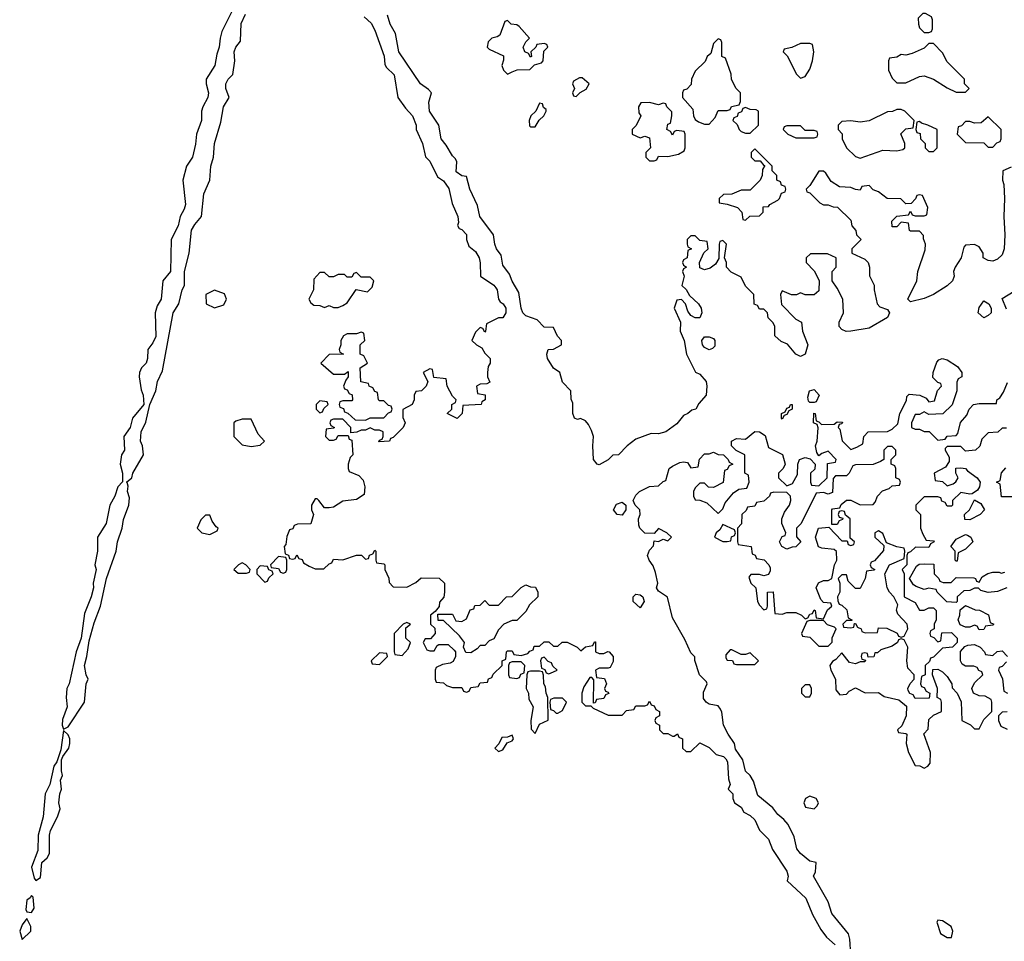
# Model space of a CAD drawing. Header units: inches. Extents: x 2701323 to 2964515, y 494916 to 722124.
# Tile 202 of 256: x 2770339 to 2774640, y 635666 to 639690. Entities that reach past the tile are written whole.
import ezdxf

# ---------------------------------------------------------------- set-up
doc = ezdxf.new("R2010")
doc.units = ezdxf.units.IN
doc.header["$MEASUREMENT"] = 0
doc.layers.add('C7673', color=7, linetype='Continuous')

msp = doc.modelspace()

# ---------------------------------------------------------------- linework, layer by layer
at = {"layer": 'C7673', "color": 2, "elevation": 2}
for points in [[(2771287.3, 639770), (2771222, 639638), (2771214, 639610), (2771210.8, 639570), (2771199.8, 639540.2), (2771190.7, 639490), (2771154, 639430), (2771153.4, 639410), (2771163, 639370), (2771160.5, 639350), (2771139.1, 639310), (2771133.4, 639290), (2771133.4, 639250), (2771110.7, 639190), (2771106.8, 639146.8), (2771094, 639090), (2771066.8, 639050), (2771051.3, 638988.7), (2771063.5, 638883.5), (2771057.6, 638862.4), (2771039.1, 638830), (2771030.7, 638790), (2771000.7, 638730), (2770998, 638590), (2770964, 638550), (2770956.3, 638470), (2770939.3, 638440.7), (2770930.4, 638410), (2770933.2, 638306.8), (2770921.1, 638278.9), (2770898.8, 638250), (2770897.3, 638210), (2770890.8, 638190), (2770871, 638170), (2770862.8, 638150), (2770860.7, 638130), (2770870, 638074), (2770878.8, 638050), (2770881, 638010), (2770831, 637950), (2770822, 637910), (2770794, 637870), (2770797.3, 637810), (2770784, 637790), (2770778, 637750), (2770788.2, 637710), (2770787.7, 637672.3), (2770767.7, 637650), (2770754, 637610), (2770733, 637570), (2770716.3, 637490), (2770678.8, 637430), (2770679.1, 637370), (2770667.7, 637310), (2770673.4, 637290), (2770659.1, 637230), (2770660.7, 637210), (2770650.7, 637170), (2770622.5, 637097.5), (2770607.7, 636990), (2770585.5, 636930), (2770554.8, 636790), (2770544.9, 636770), (2770542, 636730), (2770546.8, 636690), (2770525.2, 636634.8), (2770524, 636610), (2770530, 636592), (2770550, 636602), (2770622, 636710), (2770629.1, 636790.9), (2770638, 636810), (2770629.1, 636829.1), (2770621.2, 636870), (2770632.3, 636910), (2770642.7, 636977.3), (2770664.1, 637055.9), (2770692.3, 637130), (2770718, 637250), (2770760.9, 637370), (2770766.6, 637410), (2770787, 637470), (2770792.5, 637507.5), (2770815.3, 637570), (2770818, 637602), (2770809.2, 637630), (2770812.7, 637652.7), (2770808.9, 637668.9), (2770806, 637670), (2770829, 637690), (2770833.2, 637710), (2770879, 637790), (2770875.1, 637830), (2770867, 637850), (2770869.3, 637890), (2770890, 637932), (2770908, 638010), (2770934, 638070), (2770941.2, 638110), (2770963.2, 638156.8), (2771009.5, 638410), (2771034, 638450), (2771049.2, 638510), (2771059, 638530), (2771058.4, 638590), (2771079.3, 638670), (2771089.5, 638770.5), (2771103.6, 638796.4), (2771133.2, 638830), (2771143.7, 638930), (2771169.4, 638990), (2771173.2, 639050), (2771185.2, 639090), (2771189.4, 639150), (2771217, 639243), (2771229.4, 639310), (2771254, 639350), (2771239.5, 639390), (2771239.5, 639410), (2771249.6, 639430.4), (2771269.4, 639450.6), (2771279.3, 639510), (2771275.1, 639550), (2771282.7, 639570), (2771303.7, 639596.3), (2771307, 639673), (2771325.6, 639714.4)], [(2771843, 639703), (2771874.2, 639674.2), (2771890, 639644.7), (2771930.5, 639530.5), (2771934, 639494), (2771940.7, 639480.7), (2771974.8, 639450), (2771990.8, 639350.8), (2772024, 639304), (2772054.8, 639270), (2772070.8, 639230), (2772070.8, 639210), (2772098.8, 639150), (2772111, 639091), (2772130, 639072), (2772163.4, 639003.4), (2772190, 638986), (2772212.8, 638952.8), (2772227.7, 638887.7), (2772253.4, 638830), (2772256, 638804), (2772252, 638792), (2772258, 638778), (2772270, 638774), (2772290, 638752), (2772291, 638730), (2772301, 638701), (2772330, 638678), (2772346, 638650), (2772350.9, 638629.1), (2772352, 638570), (2772410.4, 638530.4), (2772419.5, 638519.5), (2772424.9, 638510), (2772430.8, 638470), (2772438, 638458), (2772451, 638450), (2772462.8, 638430), (2772462.8, 638410), (2772450, 638388), (2772430, 638388), (2772378, 638362), (2772374, 638330), (2772370, 638326), (2772362, 638342), (2772350, 638346), (2772330, 638326), (2772314, 638290), (2772334, 638270), (2772356.9, 638256.9), (2772370, 638234), (2772394, 638210), (2772394, 638190), (2772384.7, 638175.3), (2772382, 638150), (2772382, 638130), (2772392, 638108), (2772379.6, 638100.4), (2772350, 638098), (2772334, 638090), (2772338, 638058), (2772371.6, 638051.6), (2772372, 638030), (2772358, 638022), (2772354, 638010), (2772274, 638006), (2772272, 637970), (2772250, 637948), (2772206, 637970), (2772226, 637990), (2772226, 638010), (2772242, 638018), (2772246, 638030), (2772230, 638046), (2772206, 638090), (2772202, 638122), (2772147.3, 638127.3), (2772142, 638162), (2772130, 638166), (2772102, 638150), (2772122, 638110), (2772114, 638090), (2772094, 638070), (2772070, 638066), (2772062, 638050), (2772062, 638030), (2772054, 638010), (2772012.7, 637987.3), (2772012.7, 637952.7), (2772022, 637930), (2772014, 637910), (2771970, 637866), (2771958, 637862), (2771954, 637850), (2771907.3, 637847.3), (2771910, 637854), (2771922, 637858), (2771926, 637870), (2771926, 637890), (2771910, 637898), (2771890, 637898), (2771870, 637908), (2771850, 637898), (2771830, 637898), (2771811.6, 637888.4), (2771786, 637886), (2771786, 637910), (2771750, 637946), (2771710, 637946), (2771698, 637942), (2771694, 637930), (2771698, 637918), (2771714, 637910), (2771710, 637906), (2771678, 637902), (2771674, 637870), (2771690, 637854), (2771710, 637854), (2771722, 637858), (2771730, 637874), (2771774, 637874), (2771778, 637858), (2771790, 637854), (2771794, 637790), (2771782, 637778), (2771774, 637750), (2771774, 637730), (2771778, 637718), (2771819.8, 637699.8), (2771839.1, 637679.1), (2771846.8, 637650), (2771843.6, 637616.4), (2771810, 637595.3), (2771750, 637588), (2771710, 637562), (2771690, 637559), (2771670, 637558), (2771646, 637590), (2771638, 637598), (2771630, 637598), (2771614, 637570), (2771614, 637550), (2771622, 637530), (2771611, 637489), (2771552.7, 637487.3), (2771538, 637482), (2771532.7, 637467.3), (2771518, 637462), (2771506.4, 637433.6), (2771502, 637398), (2771494, 637390), (2771498, 637358), (2771512.7, 637352.7), (2771518, 637338), (2771530, 637334), (2771542, 637338), (2771550, 637354), (2771558, 637338), (2771572.7, 637332.7), (2771578, 637318), (2771603.6, 637303.6), (2771630, 637292), (2771667.3, 637292.7), (2771690, 637314), (2771702, 637318), (2771710, 637334), (2771750, 637332), (2771810, 637352), (2771832, 637352), (2771850, 637334), (2771862, 637338), (2771867.3, 637352.7), (2771882, 637358), (2771890, 637374), (2771894, 637370), (2771894, 637330), (2771898, 637318), (2771930, 637314), (2771934, 637310), (2771934, 637290), (2771951.6, 637251.6), (2771952.7, 637232.7), (2771970, 637214), (2772030, 637212), (2772070, 637232), (2772092.7, 637252.7), (2772171.3, 637251.3), (2772194, 637230), (2772194, 637190), (2772191.6, 637168.4), (2772172.7, 637147.3), (2772171.6, 637128.4), (2772154, 637106), (2772134, 637090), (2772134, 637050), (2772152.7, 637032.7), (2772154, 637010), (2772132.7, 636987.3), (2772110, 636986), (2772102, 636970), (2772118, 636938), (2772130, 636934), (2772150, 636934), (2772162, 636958), (2772170, 636962), (2772210, 636962), (2772236.9, 636936.9), (2772242, 636930), (2772242, 636910), (2772232.7, 636887.3), (2772219.6, 636880.4), (2772185.4, 636874.6), (2772158, 636862), (2772154, 636850), (2772154, 636810), (2772158, 636798), (2772190, 636794), (2772203.6, 636783.6), (2772230, 636774), (2772270, 636774), (2772278, 636758), (2772290, 636754), (2772302, 636758), (2772310, 636774), (2772342, 636778), (2772350, 636794), (2772382, 636798), (2772387.3, 636812.7), (2772402, 636818), (2772407.3, 636832.7), (2772446, 636870), (2772446, 636890), (2772462, 636898), (2772466, 636930), (2772470, 636934), (2772490, 636934), (2772498, 636918), (2772530, 636914), (2772558, 636922), (2772567.3, 636932.7), (2772582, 636938), (2772586, 636954), (2772610, 636954), (2772630, 636974), (2772650, 636974), (2772670, 636954), (2772690, 636954), (2772708, 636972), (2772730, 636972), (2772774, 636950), (2772790, 636934), (2772810, 636952), (2772842, 636958), (2772850, 636974), (2772854, 636974), (2772854, 636930), (2772870, 636922), (2772890, 636922), (2772908.4, 636931.6), (2772914, 636930), (2772932, 636910), (2772931.6, 636888.4), (2772918, 636862), (2772910, 636858), (2772870, 636858), (2772854, 636850), (2772858, 636818), (2772894, 636814), (2772902, 636790), (2772894, 636770), (2772898, 636758), (2772910, 636754), (2772912.7, 636747.3), (2772898, 636742), (2772890, 636726), (2772858, 636722), (2772852.7, 636707.3), (2772846, 636706), (2772847.3, 636807.3), (2772838, 636818), (2772830, 636818), (2772803.6, 636776.4), (2772794, 636750), (2772794, 636710), (2772810, 636694), (2772834, 636694), (2772843.6, 636683.6), (2772910, 636654), (2772970, 636654), (2772990, 636674), (2773022, 636678), (2773030, 636694), (2773070, 636694), (2773082, 636698), (2773090, 636714), (2773098, 636698), (2773110, 636694), (2773118, 636678), (2773134, 636670), (2773134, 636650), (2773118, 636642), (2773114, 636630), (2773118, 636618), (2773134, 636610), (2773134, 636590), (2773150, 636574), (2773170, 636574), (2773190, 636562), (2773198, 636562), (2773212, 636572), (2773218, 636558), (2773234, 636550), (2773234, 636510), (2773250, 636494), (2773270, 636494), (2773310, 636532), (2773350, 636512), (2773381, 636481), (2773412.7, 636472.7), (2773423, 636463), (2773430.7, 636450), (2773435.3, 636375.3), (2773442, 636350), (2773434, 636330), (2773454, 636310), (2773454, 636290), (2773462, 636270), (2773491.1, 636251.1), (2773502, 636230), (2773530, 636216), (2773550, 636196), (2773570.7, 636150.7), (2773610, 636112), (2773627.3, 636067.3), (2773690, 635972), (2773696, 635950), (2773691.3, 635930), (2773773.7, 635853.7), (2773802.8, 635782.8), (2773838, 635718), (2773863.8, 635683.8), (2773901, 635650)], [(2774670, 639046), (2774634, 639030), (2774632, 638990), (2774638, 638970), (2774641, 638910), (2774638, 638830), (2774642.8, 638750), (2774638.8, 638690), (2774630, 638664), (2774610, 638643.7), (2774590, 638636), (2774570, 638639), (2774548, 638650), (2774548, 638670), (2774530, 638698), (2774510, 638708), (2774470, 638706), (2774463.6, 638696.4), (2774451.3, 638650), (2774424.7, 638610), (2774418, 638590), (2774421, 638570), (2774414, 638550), (2774390, 638527.3), (2774330, 638489.7), (2774290, 638472.3), (2774230, 638458), (2774218, 638470), (2774258, 638550), (2774262, 638590), (2774294.6, 638685.4), (2774295.3, 638710), (2774287.3, 638732.7), (2774287.3, 638747.3), (2774270, 638766), (2774230, 638766), (2774226, 638770), (2774222, 638802), (2774190, 638806), (2774170, 638786), (2774150, 638786), (2774148, 638810), (2774170, 638832), (2774222, 638838), (2774230, 638854), (2774238, 638838), (2774250, 638834), (2774290, 638834), (2774302, 638838), (2774306, 638870), (2774282, 638922), (2774270, 638926), (2774258, 638922), (2774252.7, 638907.3), (2774232.7, 638887.3), (2774210, 638886), (2774187.3, 638907.3), (2774129, 638909), (2774090, 638938), (2774067.3, 638947.3), (2774050, 638966), (2774018, 638962), (2774010, 638946), (2773990, 638948), (2773970, 638958), (2773920.4, 638960.4), (2773883.1, 638983.1), (2773860.4, 639020.4), (2773850, 639028), (2773830, 639028), (2773790, 638966), (2773774, 638950), (2773778, 638938), (2773790, 638934), (2773834, 638890), (2773850, 638882), (2773870, 638882), (2773892.7, 638872.7), (2773911.6, 638871.6), (2773970, 638814), (2773974, 638790), (2773992, 638770), (2773994, 638750), (2774014, 638730), (2773974, 638690), (2773974, 638670), (2774030, 638644.7), (2774044.7, 638630), (2774051.3, 638610), (2774051.6, 638571.6), (2774071.1, 638531.1), (2774071.3, 638510), (2774084.7, 638450), (2774096.9, 638436.9), (2774130, 638424.7), (2774138.8, 638410), (2774130, 638389.6), (2774050, 638343.5), (2773969.4, 638329.4), (2773949.2, 638329.2), (2773930, 638338), (2773918, 638350), (2773918, 638370), (2773938, 638410), (2773934, 638470), (2773910, 638518), (2773888, 638550), (2773888, 638590), (2773906, 638610), (2773906, 638650), (2773867.3, 638667.3), (2773792.7, 638667.3), (2773774, 638650), (2773774, 638630), (2773810, 638594), (2773831.6, 638551.6), (2773830, 638506), (2773810, 638488), (2773770, 638488), (2773750, 638498), (2773731.6, 638488.4), (2773710, 638488), (2773670, 638506), (2773662, 638490), (2773666, 638446), (2773730, 638382), (2773754, 638370), (2773758, 638330), (2773781, 638270), (2773770.7, 638230), (2773750, 638219), (2773729.1, 638229.1), (2773692.7, 638272.7), (2773664.7, 638284.7), (2773638, 638310), (2773638, 638350), (2773630, 638366), (2773608.4, 638388.4), (2773606, 638410), (2773590, 638426), (2773570, 638426), (2773562, 638442), (2773547.3, 638447.3), (2773546, 638490), (2773510, 638526), (2773490, 638566), (2773447.3, 638587.3), (2773426, 638610), (2773426, 638630), (2773418, 638650), (2773426, 638710), (2773410, 638726), (2773398, 638722), (2773394, 638710), (2773392.7, 638647.3), (2773378, 638622), (2773355.3, 638604.7), (2773330, 638598), (2773310, 638606), (2773308, 638630), (2773327.3, 638672.7), (2773346, 638690), (2773342, 638722), (2773310, 638726), (2773290, 638746), (2773270, 638746), (2773254, 638730), (2773254, 638710), (2773258, 638698), (2773274, 638690), (2773258, 638682), (2773254, 638650), (2773238, 638642), (2773234, 638630), (2773238, 638618), (2773252, 638610), (2773238, 638602), (2773234, 638590), (2773242, 638570), (2773232, 638530), (2773250, 638512), (2773265.4, 638485.4), (2773304.7, 638450), (2773316, 638430), (2773318, 638410), (2773310, 638388), (2773290, 638388), (2773270, 638398), (2773258, 638418), (2773248, 638450), (2773230, 638468), (2773210, 638466), (2773198, 638430), (2773226, 638370), (2773224.7, 638330), (2773242, 638290), (2773252, 638230), (2773291.6, 638151.6), (2773310, 638142), (2773338, 638110), (2773341, 638090), (2773338, 638050), (2773305.4, 638014.6), (2773292, 637990), (2773274.8, 637985.2), (2773258, 637970), (2773238, 637962), (2773210, 637926), (2773161, 637890), (2773130, 637882.4), (2773096.8, 637883.2), (2773030, 637859), (2772992, 637830), (2772954, 637790), (2772930, 637788), (2772910, 637768), (2772870, 637747), (2772862, 637750), (2772846, 637770), (2772842, 637830), (2772846, 637870), (2772836.4, 637896.4), (2772823.1, 637923.1), (2772810, 637938), (2772788.4, 637948.4), (2772775.3, 637944.7), (2772762, 637950), (2772755.3, 637970), (2772755.3, 638015.3), (2772747.3, 638032.7), (2772746, 638070), (2772710, 638108), (2772698, 638150), (2772670, 638168), (2772645.2, 638210), (2772642, 638230), (2772648, 638250), (2772670, 638252), (2772706, 638270), (2772706, 638290), (2772688.4, 638308.4), (2772670, 638346), (2772630, 638348), (2772599, 638379), (2772550, 638397.2), (2772537.2, 638410), (2772529.2, 638430), (2772518.6, 638498.6), (2772490, 638548), (2772478.9, 638578.9), (2772450, 638618), (2772442, 638662), (2772422, 638690), (2772414, 638710), (2772409, 638750), (2772349.3, 638830), (2772338.6, 638878.6), (2772305.2, 638950), (2772290, 639006), (2772270, 639008.7), (2772246, 639026), (2772248.7, 639070), (2772243.1, 639083.1), (2772230, 639095.3), (2772202, 639142), (2772179.3, 639170), (2772169.2, 639230), (2772129.2, 639290), (2772126, 639330), (2772138, 639370), (2772125.2, 639385.2), (2772089, 639410), (2771995.1, 639550), (2771981.2, 639630), (2771957.2, 639670), (2771946, 639710)], [(2774650, 638426), (2774630, 638472), (2774710, 638521)], [(2773968.9, 635608.9), (2773964.7, 635675.3), (2773958.9, 635698.9), (2773886.8, 635786.8), (2773870, 635838), (2773806, 635950), (2773815.3, 635970), (2773818, 636010), (2773790, 636015.3), (2773749, 636050), (2773734, 636070), (2773722, 636122), (2773695.5, 636175.5), (2773677.5, 636197.5), (2773650, 636219), (2773629.3, 636249.3), (2773563.2, 636303.2), (2773544.7, 636364.7), (2773529.3, 636389.3), (2773509.5, 636409.5), (2773498, 636458), (2773465.6, 636505.6), (2773462, 636530), (2773434, 636570), (2773414, 636610), (2773406.3, 636666.3), (2773400.2, 636680.2), (2773390, 636694), (2773350, 636702), (2773337.2, 636710), (2773325.7, 636725.7), (2773326.2, 636753.8), (2773342, 636790), (2773339, 636799), (2773309.2, 636830), (2773288, 636892), (2773288, 636908), (2773270, 636926), (2773244, 636984), (2773190, 637078), (2773169, 637169), (2773130, 637195.3), (2773121.2, 637210), (2773126, 637230), (2773116, 637276), (2773106, 637306), (2773089, 637330), (2773082, 637350), (2773090, 637374), (2773107.3, 637392.7), (2773110, 637414), (2773130, 637412), (2773150, 637422), (2773170, 637414), (2773186, 637430), (2773166, 637450), (2773130, 637468), (2773110, 637446), (2773070, 637448), (2773048, 637470), (2773043.1, 637483.1), (2773042, 637510), (2773048.7, 637530), (2773048, 637550), (2773028, 637570), (2773018, 637590), (2773030, 637614), (2773046, 637630), (2773090, 637652), (2773130, 637654), (2773150, 637674), (2773162, 637678), (2773175.3, 637730), (2773190, 637741), (2773223.2, 637756.8), (2773238.8, 637758.8), (2773256, 637756), (2773270, 637734), (2773302, 637738), (2773308.4, 637771.6), (2773330, 637794), (2773350, 637794), (2773370, 637802), (2773390, 637792), (2773414, 637790), (2773434, 637770), (2773438, 637758), (2773454, 637750), (2773438, 637742), (2773430, 637726), (2773418, 637722), (2773411.3, 637668.7), (2773370, 637648), (2773348.4, 637648.4), (2773330, 637666), (2773310, 637666), (2773290, 637646), (2773282, 637630), (2773282, 637610), (2773290, 637594), (2773310, 637592), (2773339.8, 637579.8), (2773390, 637534), (2773410, 637554), (2773420.2, 637579.8), (2773456.4, 637623.6), (2773480.4, 637639.6), (2773515.3, 637644.7), (2773526, 637670), (2773522, 637702), (2773506, 637710), (2773506, 637790), (2773468.7, 637808.7), (2773448.9, 637828.9), (2773448, 637850), (2773470, 637861), (2773510, 637858), (2773550, 637892), (2773570.8, 637890.8), (2773594.8, 637874.8), (2773610, 637822), (2773670.9, 637790.9), (2773682, 637750), (2773674, 637730), (2773654, 637710), (2773654, 637690), (2773690, 637654), (2773715.3, 637664.7), (2773736.4, 637703.6), (2773738, 637750), (2773746, 637770), (2773770, 637778), (2773792, 637772), (2773814, 637750), (2773812.7, 637727.3), (2773794, 637710), (2773794, 637670), (2773798, 637658), (2773830, 637654), (2773866, 637690), (2773867.3, 637752.7), (2773902, 637758), (2773906, 637770), (2773870, 637806), (2773843.6, 637796.4), (2773830, 637786), (2773820.4, 637800.4), (2773815.3, 637830), (2773822, 637850), (2773827.3, 637907.3), (2773822, 637922), (2773806, 637930), (2773807.3, 637972.7), (2773814, 637970), (2773818, 637938), (2773830, 637934), (2773842, 637922), (2773896.4, 637923.6), (2773910, 637934), (2773932.7, 637932.7), (2773930, 637926), (2773918, 637922), (2773914, 637910), (2773922, 637902), (2773931.1, 637851.1), (2773970, 637814), (2773996.4, 637823.6), (2774022, 637838), (2774026, 637870), (2774046, 637890), (2774130, 637892), (2774150, 637902), (2774175.3, 637924.7), (2774184, 637970), (2774212.7, 638027.3), (2774214.6, 638045.4), (2774224.7, 638055.3), (2774270.8, 638050.8), (2774298, 638038), (2774310, 638022), (2774334.6, 638025.4), (2774348.4, 638071.6), (2774366, 638090), (2774362, 638102), (2774350, 638106), (2774328.4, 638128.4), (2774328.7, 638150), (2774344.7, 638195.3), (2774354.6, 638205.4), (2774368.9, 638211.1), (2774390, 638204.7), (2774435.3, 638175.3), (2774454, 638150), (2774454, 638130), (2774438, 638122), (2774432.7, 638107.3), (2774432, 638070), (2774411.6, 638008.4), (2774371.6, 637968.4), (2774310, 637966), (2774290, 637978), (2774270, 637966), (2774250, 637966), (2774234, 637930), (2774234, 637910), (2774250, 637902), (2774270, 637902), (2774290, 637892), (2774311.6, 637891.6), (2774350, 637854), (2774382, 637858), (2774390, 637872), (2774430, 637874), (2774436.4, 637883.6), (2774448.4, 637931.6), (2774476.4, 637963.6), (2774486, 637990), (2774506, 638010), (2774530, 638014), (2774606, 638014), (2774608, 638030), (2774620.4, 638039.6), (2774636.4, 638063.6), (2774654.6, 638105.4)], [(2774650, 637906), (2774630, 637906), (2774611.6, 637888.4), (2774570, 637886), (2774542, 637858), (2774532.7, 637827.3), (2774514, 637810), (2774470, 637806), (2774450, 637826), (2774390, 637826), (2774382, 637818), (2774382, 637810), (2774399.6, 637779.6), (2774399.6, 637760.4), (2774383.6, 637736.4), (2774334, 637710), (2774338, 637678), (2774370, 637674), (2774390, 637654), (2774416.4, 637663.6), (2774428.4, 637671.6), (2774438, 637690), (2774428, 637710), (2774428, 637732), (2774450, 637734), (2774471.1, 637731.1), (2774479.6, 637719.6), (2774522, 637690), (2774534, 637670), (2774532, 637650), (2774523.6, 637636.4), (2774499.6, 637620.4), (2774490, 637618), (2774450, 637626), (2774414, 637590), (2774414, 637570), (2774410, 637566), (2774390, 637566), (2774382, 637582), (2774367.3, 637587.3), (2774362, 637602), (2774350, 637606), (2774290, 637606), (2774254, 637570), (2774254, 637550), (2774274, 637530), (2774274, 637470), (2774283.6, 637443.6), (2774298, 637418), (2774330, 637414), (2774334, 637410), (2774318, 637402), (2774310, 637386), (2774252.7, 637387.3), (2774230, 637366), (2774218, 637362), (2774214, 637350), (2774214, 637310), (2774194, 637290), (2774202, 637270), (2774202, 637170), (2774250, 637144.7), (2774270, 637112), (2774290, 637112), (2774310, 637122), (2774330, 637122), (2774342, 637110), (2774342, 637070), (2774334, 637050), (2774334, 637030), (2774318, 637022), (2774314, 637010), (2774318, 636998), (2774332.7, 636992.7), (2774350, 636974), (2774362, 636978), (2774367.3, 637012.7), (2774410, 637014), (2774434, 636990), (2774434, 636970), (2774414, 636950), (2774370, 636946), (2774330, 636906), (2774318, 636902), (2774312.7, 636887.3), (2774294, 636870), (2774294, 636830), (2774278, 636822), (2774274, 636790), (2774278, 636778), (2774290, 636774), (2774298, 636758), (2774314, 636750), (2774312, 636728), (2774250, 636726), (2774242, 636742), (2774227.3, 636747.3), (2774220.4, 636760.4), (2774218, 636770), (2774228.4, 636791.6), (2774246, 636810), (2774246, 636830), (2774218, 636858), (2774214, 636890), (2774218, 636950), (2774202, 636982), (2774190, 636986), (2774178, 636982), (2774174, 636970), (2774150, 636955.3), (2774101, 636939), (2774086, 636926), (2774074, 636926), (2774070, 636908), (2774046, 636906), (2774042, 636922), (2774030, 636926), (2774018, 636922), (2774014, 636910), (2774018, 636898), (2774034, 636894), (2774030, 636886), (2774010, 636886), (2773990, 636878), (2773964, 636884), (2773930, 636926), (2773903.6, 636896.4), (2773890, 636888), (2773878, 636870), (2773882, 636850), (2773902, 636810), (2773903.6, 636763.6), (2773922, 636742), (2773950, 636744.7), (2773962, 636758), (2773990, 636772), (2774031.6, 636751.6), (2774090, 636752), (2774115.3, 636735.3), (2774179.6, 636719.6), (2774212.7, 636692.7), (2774212, 636650), (2774192.7, 636607.3), (2774174, 636590), (2774178, 636578), (2774210, 636574), (2774214, 636570), (2774212, 636530), (2774222, 636490), (2774250, 636434), (2774271.6, 636431.6), (2774290, 636422), (2774306, 636430), (2774316.4, 636443.6), (2774318, 636490), (2774288.4, 636571.6), (2774307.3, 636592.7), (2774310, 636634), (2774330, 636654), (2774366, 636670), (2774366, 636710), (2774362, 636722), (2774346, 636730), (2774348, 636770), (2774326, 636830), (2774327.3, 636852.7), (2774350, 636854), (2774370, 636842), (2774390, 636822), (2774410.9, 636790.9), (2774412, 636772), (2774434, 636750), (2774451.6, 636711.6), (2774454, 636630), (2774491.6, 636611.6), (2774510, 636594), (2774530, 636594), (2774550, 636634), (2774586, 636670), (2774586, 636710), (2774582, 636722), (2774556.4, 636736.4), (2774530, 636738), (2774506, 636750), (2774498, 636770), (2774510, 636794), (2774546, 636830), (2774542, 636842), (2774528, 636848), (2774522, 636862), (2774507.3, 636867.3), (2774470, 636868), (2774456.4, 636876.4), (2774448, 636890), (2774448, 636932), (2774467.3, 636952.7), (2774480.4, 636959.6), (2774510, 636962), (2774534, 636950), (2774554, 636930), (2774558, 636918), (2774590, 636914), (2774608.7, 636931.3), (2774630, 636934), (2774654, 636910)], [(2774687.3, 637607.3), (2774627.3, 637607.3), (2774622, 637662), (2774606, 637670), (2774622, 637678), (2774628.4, 637711.6), (2774647.3, 637732.7)], [(2774651.3, 637208.7), (2774610, 637194), (2774570, 637188.7), (2774538, 637198), (2774527.3, 637207.3), (2774510, 637208), (2774490, 637198), (2774463.6, 637196.4), (2774434, 637170), (2774434, 637150), (2774430, 637146), (2774388.4, 637148.4), (2774346, 637190), (2774342, 637202), (2774310, 637208), (2774290, 637202), (2774254.6, 637214.6), (2774243.1, 637223.1), (2774226, 637250), (2774256.4, 637303.6), (2774268, 637312), (2774290, 637314), (2774332.7, 637312.7), (2774334, 637270), (2774354, 637250), (2774358, 637238), (2774372.7, 637232.7), (2774407.3, 637232.7), (2774430, 637254), (2774507.3, 637252.7), (2774514, 637250), (2774518, 637238), (2774530, 637234), (2774543.1, 637256.9), (2774568.4, 637271.6), (2774590, 637278), (2774618, 637278), (2774626, 637274), (2774642, 637278)], [(2774650, 636886), (2774630, 636866), (2774618, 636862), (2774614, 636850), (2774631.6, 636811.6), (2774638, 636758), (2774654, 636750)], [(2774652.7, 636667.3), (2774630, 636666), (2774614, 636650), (2774614, 636630), (2774625.4, 636605.4), (2774652.7, 636592.7)]]:
    msp.add_lwpolyline(points, dxfattribs=at)
for points in [[(2772470, 639686), (2772458, 639682), (2772436.9, 639623.1), (2772424.7, 639615.3), (2772402, 639610), (2772386, 639594), (2772381, 639570), (2772390, 639561), (2772452.7, 639532.7), (2772452.7, 639512.7), (2772444.7, 639490), (2772452, 639470), (2772470, 639452), (2772490, 639462), (2772511.6, 639471.6), (2772567.3, 639472.7), (2772587.3, 639492.7), (2772618, 639502), (2772626, 639510), (2772628, 639552), (2772646, 639570), (2772642, 639582), (2772630, 639586), (2772598, 639582), (2772594, 639570), (2772572, 639550), (2772574, 639530), (2772570, 639526), (2772562, 639542), (2772546, 639550), (2772538, 639570), (2772550, 639594), (2772566, 639610), (2772520.4, 639660.4), (2772510, 639668), (2772486, 639670)], [(2774296.4, 639716.4), (2774283.6, 639716.4), (2774263.6, 639696.4), (2774264.7, 639670), (2774270, 639654), (2774290, 639634), (2774310, 639634), (2774322, 639638), (2774326, 639650), (2774326, 639690), (2774322, 639702)], [(2773390, 639606), (2773370, 639586), (2773358, 639542), (2773342, 639530), (2773332.7, 639507.3), (2773290, 639466), (2773274, 639430), (2773272.7, 639407.3), (2773252.7, 639387.3), (2773238, 639382), (2773234, 639370), (2773234, 639350), (2773279.6, 639299.6), (2773282, 639270), (2773290, 639254), (2773303.6, 639243.6), (2773330, 639234), (2773350, 639234), (2773376.4, 639263.6), (2773390, 639294), (2773430, 639294), (2773442, 639298), (2773448.4, 639311.6), (2773482, 639318), (2773487.3, 639332.7), (2773488, 639370), (2773468, 639390), (2773448.4, 639428.4), (2773447.3, 639452.7), (2773422, 639522), (2773406, 639530), (2773406, 639590), (2773402, 639602)], [(2773790, 639586), (2773750, 639586), (2773711.6, 639568.4), (2773678, 639562), (2773674, 639550), (2773691.6, 639531.6), (2773731.6, 639451.6), (2773750, 639434), (2773770, 639442), (2773790, 639474), (2773802, 639510), (2773808, 639550), (2773802, 639582)], [(2774330, 639586), (2774310, 639586), (2774290, 639566), (2774236.9, 639543.1), (2774210, 639535.3), (2774190, 639538), (2774170, 639526), (2774138, 639522), (2774134, 639510), (2774134, 639470), (2774150, 639434), (2774170, 639414), (2774210, 639414), (2774270, 639442), (2774290, 639444.7), (2774331, 639431), (2774390, 639392), (2774430, 639374), (2774470, 639374), (2774486, 639390), (2774466, 639410), (2774466, 639430), (2774390, 639506), (2774370, 639546)], [(2772796.4, 639436.4), (2772783.6, 639436.4), (2772758, 639422), (2772754, 639410), (2772762, 639390), (2772754, 639370), (2772758, 639358), (2772770, 639354), (2772787.3, 639372.7), (2772814, 639386), (2772826, 639410)], [(2772610, 639326), (2772594, 639290), (2772572, 639270), (2772564.7, 639250), (2772566, 639226), (2772570, 639222), (2772590, 639222), (2772608.7, 639251.3), (2772628, 639270), (2772638, 639290), (2772638, 639298), (2772627.3, 639307.3), (2772622, 639322)], [(2773090, 639328), (2773052.7, 639327.3), (2773042, 639310), (2773043.6, 639283.6), (2773052, 639270), (2773031.6, 639228.4), (2773014, 639210), (2773014, 639190), (2773050, 639174), (2773070, 639182), (2773090, 639174), (2773094, 639130), (2773074, 639110), (2773074, 639090), (2773090, 639074), (2773110, 639074), (2773122, 639078), (2773130, 639094), (2773170, 639092), (2773216.4, 639103.6), (2773242, 639118), (2773246, 639130), (2773246, 639190), (2773242, 639202), (2773210, 639206), (2773198, 639202), (2773190, 639186), (2773182, 639202), (2773166, 639210), (2773170, 639234), (2773182, 639238), (2773188, 639270), (2773187.3, 639287.3), (2773166, 639310), (2773162, 639322), (2773150, 639326), (2773130, 639318)], [(2773510, 639306), (2773498, 639302), (2773492, 639288), (2773478, 639282), (2773472.7, 639267.3), (2773458, 639262), (2773454, 639250), (2773472.7, 639232.7), (2773482, 639210), (2773490, 639202), (2773510, 639194), (2773530, 639194), (2773566, 639230), (2773566, 639290), (2773556.4, 639296.4), (2773530, 639298)], [(2774190, 639298), (2774170, 639298), (2774151.1, 639288.9), (2774130, 639288), (2774050, 639248.7), (2774010, 639242), (2773970, 639248), (2773930, 639246), (2773914, 639230), (2773914, 639210), (2773931.6, 639191.6), (2773932, 639170), (2773951.1, 639131.1), (2773990, 639092), (2774010, 639086), (2774110, 639121), (2774170, 639118), (2774196.4, 639123.6), (2774206, 639130), (2774206, 639150), (2774188.4, 639191.6), (2774210, 639214), (2774242, 639218), (2774246, 639250), (2774206, 639290)], [(2774270, 639246), (2774258, 639242), (2774254, 639210), (2774258, 639198), (2774272.7, 639192.7), (2774274, 639170), (2774294, 639150), (2774294, 639130), (2774310, 639114), (2774330, 639114), (2774346, 639130), (2774346, 639210), (2774306, 639230), (2774278, 639238)], [(2774570, 639266), (2774539.6, 639240.4), (2774510, 639238), (2774490, 639246), (2774470, 639246), (2774452.7, 639227.3), (2774438, 639222), (2774434, 639190), (2774470, 639154), (2774550, 639152), (2774570, 639134), (2774590, 639134), (2774607.3, 639152.7), (2774622, 639158), (2774626, 639170), (2774626, 639210)], [(2773750, 639226), (2773690, 639226), (2773678, 639222), (2773674, 639210), (2773694, 639190), (2773730, 639174), (2773810, 639174), (2773822, 639178), (2773826, 639190), (2773822, 639202), (2773810, 639206), (2773770, 639206)], [(2773550, 639126), (2773534, 639110), (2773534, 639090), (2773550, 639074), (2773574, 639074), (2773590, 639054), (2773594, 639054), (2773583.6, 639036.4), (2773582, 639010), (2773574, 638990), (2773530, 638946), (2773490, 638946), (2773450, 638928), (2773412.7, 638927.3), (2773394, 638910), (2773394, 638890), (2773430, 638884.7), (2773474, 638870), (2773494, 638850), (2773498, 638818), (2773510, 638814), (2773528, 638832), (2773570, 638834), (2773586, 638850), (2773587.3, 638872.7), (2773610, 638874), (2773616.4, 638883.6), (2773650, 638902), (2773658, 638910), (2773667.3, 638932.7), (2773682, 638938), (2773686, 638950), (2773682, 638962), (2773667.3, 638967.3), (2773662, 638982), (2773646, 638990), (2773646, 639010), (2773626, 639030), (2773626, 639050)], [(2771810, 638586), (2771798, 638582), (2771790, 638566), (2771770, 638566), (2771758, 638578), (2771730, 638578), (2771710, 638568), (2771690, 638568), (2771670, 638586), (2771650, 638586), (2771623.6, 638556.4), (2771622, 638510), (2771602, 638470), (2771610, 638454), (2771623.6, 638443.6), (2771650, 638442), (2771670, 638434), (2771690, 638442), (2771710, 638434), (2771730, 638434), (2771750, 638442), (2771770, 638454), (2771808.7, 638511.3), (2771858, 638502), (2771878, 638522), (2771886, 638550), (2771870, 638566), (2771830, 638566)], [(2771190, 638508.7), (2771152, 638490), (2771154, 638450), (2771190, 638431.3), (2771230, 638444.7), (2771242, 638470), (2771233.6, 638493.6)], [(2774550, 638388), (2774526, 638410), (2774530, 638434), (2774550, 638462), (2774572, 638450), (2774582, 638430), (2774582, 638410), (2774570, 638398)], [(2771830, 638326), (2771810, 638318), (2771770, 638318), (2771754, 638310), (2771742, 638290), (2771742, 638270), (2771734, 638250), (2771738, 638238), (2771754, 638230), (2771690, 638228), (2771654, 638190), (2771710, 638142), (2771758, 638142), (2771774, 638154), (2771774, 638130), (2771763.6, 638116.4), (2771754, 638090), (2771758, 638078), (2771770, 638074), (2771778, 638058), (2771791.6, 638051.6), (2771792, 638030), (2771790, 638026), (2771750, 638026), (2771738, 638022), (2771734, 638010), (2771738, 637998), (2771752.7, 637992.7), (2771758, 637978), (2771772.7, 637972.7), (2771803.6, 637943.6), (2771850, 637942), (2771870, 637952), (2771930, 637952), (2771950, 637974), (2771962, 637978), (2771966, 637990), (2771962, 638002), (2771950, 638006), (2771930, 638026), (2771910, 638026), (2771906, 638030), (2771902, 638062), (2771890, 638066), (2771882, 638082), (2771866, 638090), (2771862, 638102), (2771828.4, 638108.4), (2771826, 638170), (2771858, 638190), (2771842, 638222), (2771826, 638230), (2771826, 638270), (2771846, 638290), (2771842, 638322)], [(2773350, 638248.7), (2773330, 638258), (2773322, 638270), (2773319, 638290), (2773330, 638304.7), (2773350, 638306), (2773370, 638298), (2773376, 638290), (2773374.8, 638265.2), (2773365.4, 638254.6)], [(2773790, 638018), (2773784, 638024), (2773781.2, 638041.2), (2773789, 638070), (2773810, 638074.8), (2773831.3, 638050), (2773818, 638022), (2773810, 638018)], [(2771650, 638026), (2771634, 638010), (2771634, 637990), (2771650, 637974), (2771662, 637978), (2771667.3, 637992.7), (2771686, 638010), (2771682, 638022)], [(2773670, 637946), (2773666, 637950), (2773666, 637970), (2773682, 637978), (2773690, 637994), (2773702, 637998), (2773706, 638010), (2773714, 638010), (2773714, 637990), (2773698, 637982), (2773690, 637966), (2773678, 637962)], [(2771350, 637946), (2771310, 637946), (2771283.6, 637936.4), (2771274, 637930), (2771274, 637870), (2771310, 637834), (2771350, 637826), (2771390, 637832), (2771408, 637850), (2771380.2, 637880.2)], [(2774150, 637826), (2774130, 637826), (2774114, 637810), (2774114, 637770), (2774099.6, 637760.4), (2774067.3, 637747.3), (2773990, 637746), (2773978, 637742), (2773962, 637710), (2773950, 637698), (2773902, 637698), (2773892.7, 637687.3), (2773890, 637626), (2773870, 637618), (2773850, 637626), (2773818, 637622), (2773752, 637490), (2773732, 637470), (2773732.7, 637432.7), (2773751.3, 637410), (2773730, 637388), (2773712.7, 637387.3), (2773690, 637378), (2773668, 637390), (2773658, 637410), (2773670, 637434), (2773682, 637438), (2773686, 637450), (2773668, 637490), (2773668, 637510), (2773680.2, 637539.8), (2773702, 637570), (2773708, 637590), (2773706, 637610), (2773690, 637626), (2773632.7, 637627.3), (2773618, 637622), (2773614, 637610), (2773590, 637588), (2773558, 637582), (2773550, 637566), (2773518, 637562), (2773512.7, 637547.3), (2773494, 637530), (2773491.6, 637488.4), (2773474, 637470), (2773474, 637410), (2773478, 637398), (2773534, 637390), (2773538, 637358), (2773552, 637352), (2773558, 637338), (2773591.1, 637331.1), (2773612, 637310), (2773616.9, 637296.9), (2773616.9, 637283.1), (2773610, 637268), (2773590, 637262), (2773570, 637268), (2773532.7, 637267.3), (2773524.7, 637255.3), (2773532, 637230), (2773554, 637210), (2773562, 637150), (2773570, 637134), (2773590, 637114), (2773602, 637118), (2773606, 637130), (2773606, 637190), (2773630, 637192), (2773638, 637098), (2773670, 637094), (2773690, 637102), (2773730, 637102), (2773754, 637090), (2773770, 637074), (2773782, 637078), (2773790, 637094), (2773802, 637098), (2773810, 637114), (2773814, 637110), (2773818, 637078), (2773850, 637074), (2773867.3, 637112.7), (2773886, 637130), (2773882, 637142), (2773850, 637146), (2773838, 637158), (2773818, 637210), (2773828.4, 637231.6), (2773850, 637242), (2773870, 637242), (2773886, 637250), (2773898, 637310), (2773908, 637330), (2773907.3, 637367.3), (2773896.4, 637376.4), (2773843.1, 637383.1), (2773828.9, 637388.9), (2773815.3, 637430), (2773828, 637470), (2773874, 637474), (2773930, 637414), (2773954, 637414), (2773958, 637398), (2773970, 637394), (2773982, 637398), (2773986, 637410), (2773966, 637426), (2773966, 637510), (2773946, 637526), (2773942, 637542), (2773930, 637546), (2773918, 637542), (2773914, 637530), (2773918, 637518), (2773934, 637514), (2773932.7, 637507.3), (2773918, 637502), (2773910, 637486), (2773886, 637486), (2773886, 637550), (2773890, 637554), (2773922, 637558), (2773927.3, 637572.7), (2773950, 637592), (2773970, 637592), (2774010, 637572), (2774067.3, 637572.7), (2774076.4, 637583.6), (2774086, 637610), (2774107.3, 637632.7), (2774136.4, 637643.6), (2774150, 637654), (2774182, 637658), (2774186, 637670), (2774182, 637682), (2774166, 637690), (2774166, 637730), (2774162, 637742), (2774146, 637750), (2774146, 637770), (2774166, 637790), (2774166, 637810)], [(2772970, 637526.6), (2772948.7, 637530), (2772932.7, 637550), (2772946, 637574), (2772970, 637582.8), (2772986, 637570), (2772987.3, 637550)], [(2774490, 637506), (2774467.3, 637507.3), (2774466, 637530), (2774488, 637550), (2774510, 637594), (2774536.9, 637576.9), (2774554, 637550), (2774534, 637530)], [(2771170, 637526), (2771150, 637526), (2771130, 637506), (2771114, 637470), (2771134, 637450), (2771170, 637442), (2771202, 637458), (2771206, 637470), (2771196.4, 637476.4), (2771180.2, 637500.2)], [(2773410, 637486), (2773396.9, 637463.1), (2773382, 637450), (2773374, 637430), (2773410, 637412), (2773430, 637412), (2773446, 637414), (2773448.4, 637431.6), (2773462, 637438), (2773466, 637450), (2773462, 637462)], [(2774090, 637458), (2774074, 637450), (2774074, 637430), (2774114, 637394), (2774112, 637372), (2774072.7, 637327.3), (2774058, 637322), (2774054, 637310), (2774058, 637298), (2774074, 637290), (2774070, 637286), (2774038, 637282), (2774032, 637250), (2774010, 637206), (2773990, 637206), (2773958, 637238), (2773950, 637266), (2773930, 637266), (2773914, 637250), (2773922, 637230), (2773922, 637190), (2773912, 637170), (2773912.7, 637152.7), (2773918, 637138), (2773930, 637134), (2773952.7, 637112.7), (2773958, 637078), (2773974, 637070), (2773974, 637066), (2773950, 637066), (2773934, 637050), (2773938, 637038), (2773970, 637034), (2773982, 637038), (2773986, 637054), (2773990, 637054), (2773998, 637038), (2774014, 637030), (2774018, 637018), (2774032.7, 637012.7), (2774086, 637014), (2774090, 637034), (2774127.3, 637032.7), (2774171.6, 637011.6), (2774178, 636998), (2774190, 636994), (2774202, 636998), (2774218, 637030), (2774215.3, 637050), (2774174.6, 637094.6), (2774168.7, 637111.3), (2774175.3, 637135.3), (2774158, 637170), (2774138, 637190), (2774128, 637210), (2774118, 637270), (2774138, 637310), (2774202, 637338), (2774206, 637370), (2774202, 637382), (2774170, 637388), (2774126, 637406), (2774110, 637446)], [(2774430, 637326), (2774426, 637330), (2774426, 637370), (2774408.4, 637388.4), (2774408.4, 637391.6), (2774430, 637422), (2774470, 637442), (2774479.6, 637439.6), (2774494, 637430), (2774502, 637410), (2774470, 637378), (2774438, 637362), (2774434, 637326)], [(2771310, 637318), (2771294, 637310), (2771274, 637290), (2771292.7, 637272.7), (2771330, 637274), (2771342, 637278), (2771346, 637290), (2771326, 637310)], [(2771470, 637346), (2771434, 637310), (2771438, 637298), (2771470, 637294), (2771478, 637278), (2771490, 637274), (2771502, 637278), (2771506, 637290), (2771506, 637330), (2771502, 637342)], [(2771390, 637306), (2771374, 637290), (2771374, 637270), (2771410, 637234), (2771422, 637238), (2771427.3, 637252.7), (2771446, 637270), (2771442, 637282), (2771427.3, 637287.3), (2771422, 637302)], [(2772310, 636926), (2772287.3, 636927.3), (2772278, 636950), (2772282, 636970), (2772260.4, 637000.4), (2772190, 637066), (2772167.3, 637067.3), (2772166, 637094), (2772230, 637094), (2772244.7, 637064.7), (2772270, 637062), (2772290, 637074), (2772307.3, 637112.7), (2772322, 637118), (2772327.3, 637132.7), (2772350, 637134), (2772370, 637154), (2772390, 637134), (2772430, 637134), (2772466, 637170), (2772490, 637172), (2772528.9, 637211.1), (2772550, 637222), (2772570, 637214), (2772592.7, 637212.7), (2772602, 637190), (2772602, 637170), (2772565.4, 637134.6), (2772550, 637106), (2772510, 637066), (2772490, 637066), (2772454, 637050), (2772430, 637026), (2772410, 636986), (2772390, 636978), (2772370, 636958), (2772350, 636958), (2772336.9, 636943.1)], [(2773050, 637122), (2773018, 637150), (2773018, 637170), (2773030, 637182), (2773050, 637179.1), (2773060.7, 637170), (2773066.8, 637150)], [(2774530, 637026), (2774522, 637042), (2774510, 637046), (2774490, 637038), (2774470, 637038), (2774447.3, 637047.3), (2774438, 637070), (2774446, 637090), (2774447.3, 637112.7), (2774470, 637132), (2774512.7, 637112.7), (2774531.6, 637111.6), (2774571.1, 637091.1), (2774578, 637058), (2774594, 637050), (2774590, 637046), (2774558, 637042), (2774550, 637028)], [(2772030, 637058), (2772014, 637050), (2771974, 637010), (2771974, 636930), (2771978, 636918), (2772010, 636914), (2772036.4, 636943.6), (2772046, 636970), (2772026, 636990), (2772026, 637034), (2772046, 637050)], [(2773850, 637066), (2773790, 637066), (2773778, 637062), (2773754, 637010), (2773758, 636998), (2773790, 636994), (2773830, 636954), (2773870, 636954), (2773887.3, 636972.7), (2773888.4, 636991.6), (2773906, 637030), (2773898, 637038), (2773867.3, 637047.3)], [(2771910, 636926), (2771874, 636890), (2771878, 636878), (2771910, 636874), (2771946, 636910), (2771942, 636922)], [(2773450, 636938), (2773442, 636938), (2773423.6, 636916.4), (2773423.6, 636903.6), (2773430, 636894), (2773452.7, 636892.7), (2773458, 636878), (2773470, 636874), (2773550, 636874), (2773566, 636890), (2773530, 636926), (2773510, 636918), (2773490, 636918)], [(2772530, 636886), (2772490, 636886), (2772478, 636882), (2772474, 636870), (2772474, 636830), (2772478, 636818), (2772510, 636814), (2772522, 636818), (2772527.3, 636832.7), (2772542, 636838), (2772546, 636870)], [(2772630, 636906), (2772618, 636902), (2772614, 636890), (2772618, 636858), (2772632.7, 636852.7), (2772638, 636838), (2772650, 636834), (2772670, 636842), (2772686, 636850), (2772667.3, 636867.3), (2772662, 636882), (2772647.3, 636887.3)], [(2772610, 636846), (2772570, 636846), (2772558, 636842), (2772554, 636830), (2772552, 636770), (2772562, 636750), (2772563.6, 636723.6), (2772582, 636690), (2772572, 636630), (2772572.7, 636592.7), (2772590, 636574), (2772610, 636614), (2772648, 636632), (2772646, 636730), (2772638, 636750), (2772636.4, 636776.4), (2772628, 636790), (2772627.3, 636827.3), (2772622, 636842)], [(2773790, 636786), (2773770, 636786), (2773754, 636770), (2773754, 636750), (2773770, 636734), (2773790, 636734), (2773798, 636750), (2773798, 636770)], [(2772710, 636728), (2772672.7, 636727.3), (2772658, 636722), (2772654, 636710), (2772658, 636678), (2772670, 636674), (2772682, 636662), (2772690, 636662), (2772710, 636674), (2772728, 636710)], [(2770530, 636586), (2770518, 636502), (2770501, 636450), (2770487.7, 636430), (2770470.8, 636350), (2770450.8, 636310), (2770442, 636210), (2770419.1, 636130), (2770418, 636062), (2770391, 635990), (2770402, 635942), (2770410, 635932), (2770430, 635944.7), (2770435.3, 636010), (2770459, 636030), (2770469.2, 636050), (2770469, 636130), (2770473.2, 636150), (2770504, 636210), (2770515.3, 636244.7), (2770509.2, 636270), (2770514, 636310), (2770521.2, 636330), (2770517.2, 636370), (2770525.2, 636390), (2770521.2, 636410), (2770522, 636458), (2770527.3, 636472.7), (2770554, 636510), (2770557.2, 636530), (2770557.2, 636550), (2770550, 636568)], [(2772490, 636566), (2772470, 636558), (2772444.7, 636555.3), (2772432, 636528), (2772414, 636510), (2772430, 636494), (2772450, 636502), (2772468, 636532), (2772490, 636542), (2772495.3, 636550)], [(2773790, 636299), (2773772, 636290), (2773764.7, 636270), (2773771.6, 636251.6), (2773810, 636244.7), (2773823.1, 636256.9), (2773828.7, 636270), (2773818, 636290)], [(2770390, 635866), (2770384.7, 635855.3), (2770370, 635846), (2770365.4, 635805.4), (2770370, 635794), (2770390, 635792), (2770402, 635810), (2770398, 635858)], [(2770370, 635766), (2770350, 635738), (2770338.8, 635710), (2770350, 635674), (2770388, 635710), (2770388, 635730)], [(2774350, 635758), (2774344.7, 635750), (2774360.7, 635700.7), (2774390, 635682), (2774410, 635682), (2774415.3, 635710), (2774408, 635730), (2774370, 635755.3)]]:
    msp.add_lwpolyline(points, close=True, dxfattribs=at)

doc.saveas('drawing.dxf')
